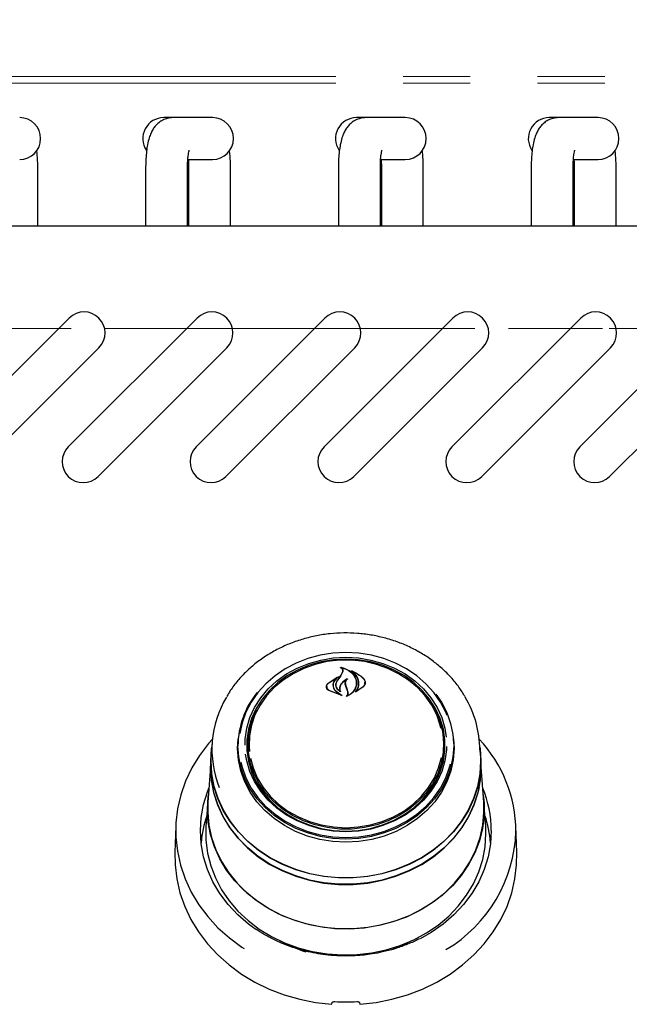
# Model space of a CAD drawing. Header units: inches. Extents: x 35 to 165, y 14 to 115.
# Tile 7 of 40: x 68.4 to 73.84, y 36.16 to 44.96. Entities that reach past the tile are written whole.
import ezdxf

# ---------------------------------------------------------------- set-up
doc = ezdxf.new("R2010")
doc.units = ezdxf.units.IN
doc.header["$LTSCALE"] = 12
doc.header["$MEASUREMENT"] = 0
doc.linetypes.add('HIDDEN', pattern=[0.075, 0.05, -0.025])
doc.linetypes.add('PHANTOM', pattern=[0.5, 0.25, -0.05, 0.05, -0.05, 0.05, -0.05])
doc.layers.add('FORMAT', color=7, linetype='Continuous')
doc.styles.add('SLDTEXTSTYLE0', font='TXT', dxfattribs={"width": 0.75})
doc.dimstyles.new('SLDDIMSTYLE1', dxfattribs={"dimtxt": 1.17, "dimasz": 1.56, "dimexe": 0, "dimexo": 0.0625, "dimgap": 0.2925, "dimtad": 0, "dimtih": 1, "dimtoh": 1, "dimdec": 3, "dimrnd": 1e-09, "dimzin": 12, "dimdsep": 46, "dimlunit": 5, "dimtxsty": 'SLDTEXTSTYLE0', "dimsah": 1, "dimcen": 0.09, "dimadec": 0, "dimazin": 3, "dimtfac": 1, "dimtdec": 3, "dimtofl": 0, "dimtmove": 0, "dimatfit": 3, "dimfxl": 0, "dimfrac": 2, "dimtolj": 1, "dimtzin": 12, "dimarcsym": 0})

# ---------------------------------------------------------------- blocks, each defined once
blk = doc.blocks.new('_D_5')
at = {"layer": 'FORMAT'}
for p, q in [((56.1253, 44.9891), (56.1253, 50.6715)), ((78.5003, 44.9891), (78.5003, 50.6715)), ((56.1253, 49.1715), (66.0337, 49.1715)), ((78.5003, 49.1715), (68.592, 49.1715))]:
    blk.add_line(p, q, dxfattribs=at)
for points in [[(56.1253, 49.1715), (57.6853, 48.9315), (57.6853, 49.4115)], [(78.5003, 49.1715), (76.9403, 49.4115), (76.9403, 48.9315)]]:
    blk.add_solid(points, dxfattribs=at)
at = {"layer": 'FORMAT', "insert": (66.2988, 49.734), "char_height": 1.17, "attachment_point": 1, "style": 'SLDTEXTSTYLE0'}
blk.add_mtext('9A', dxfattribs=at)

msp = doc.modelspace()

# ---------------------------------------------------------------- linework, layer by layer
at = {"color": 7, "linetype": 'PHANTOM', "lineweight": 18}
for p, q in [((56.2233, 44.4471), (78.4023, 44.4471)), ((56.2233, 44.3891), (78.4023, 44.3891)), ((78.4023, 42.1971), (56.2233, 42.1971))]:
    msp.add_line(p, q, dxfattribs=at)
at = {"color": 7, "linetype": 'Continuous', "lineweight": 25}
for p, q in [((69.7711, 44.081), (69.6878, 44.081)), ((69.9053, 44.081), (69.7711, 44.081)), ((70.1229, 44.081), (69.9053, 44.081)), ((71.4911, 44.081), (71.4078, 44.081)), ((71.6253, 44.081), (71.4911, 44.081)), ((71.8429, 44.081), (71.6253, 44.081)), ((73.2111, 44.081), (73.1278, 44.081)), ((73.3453, 44.081), (73.2111, 44.081)), ((73.5629, 44.081), (73.3453, 44.081)), ((69.9053, 43.707), (70.1229, 43.707)), ((71.6253, 43.707), (71.8429, 43.707)), ((73.3453, 43.707), (73.5629, 43.707)), ((68.5639, 43.1111), (68.5639, 43.644)), ((69.5268, 43.644), (69.5268, 43.1111)), ((69.9009, 43.1111), (69.9009, 43.644)), ((69.9098, 43.644), (69.9098, 43.1111)), ((70.2839, 43.1111), (70.2839, 43.644)), ((71.2468, 43.644), (71.2468, 43.1111)), ((71.6209, 43.1111), (71.6209, 43.644)), ((71.6298, 43.644), (71.6298, 43.1111)), ((72.0039, 43.1111), (72.0039, 43.644)), ((72.9668, 43.644), (72.9668, 43.1111)), ((73.3409, 43.1111), (73.3409, 43.644)), ((73.3498, 43.644), (73.3498, 43.1111)), ((73.7239, 43.1111), (73.7239, 43.644)), ((78.0628, 43.1111), (56.5628, 43.1111)), ((67.6957, 41.1424), (68.8448, 42.2914)), ((68.8367, 41.1424), (69.9858, 42.2914)), ((69.9777, 41.1424), (71.1268, 42.2914)), ((71.1187, 41.1424), (72.2678, 42.2914)), ((72.2597, 41.1424), (73.4088, 42.2914)), ((73.4007, 41.1424), (74.5498, 42.2914)), ((69.11, 42.0263), (67.9609, 40.8772)), ((70.251, 42.0263), (69.1019, 40.8772)), ((71.392, 42.0263), (70.2429, 40.8772)), ((72.533, 42.0263), (71.3839, 40.8772)), ((73.674, 42.0263), (72.5249, 40.8772)), ((74.815, 42.0263), (73.6659, 40.8772)), ((71.2232, 39.2359), (71.3128, 39.2399)), ((71.3128, 39.2399), (71.3794, 39.2377)), ((71.267, 39.0966), (71.2845, 39.1284)), ((71.2688, 39.0992), (71.2864, 39.1322)), ((71.2743, 39.1721), (71.2743, 39.1667)), ((71.2866, 39.1335), (71.2866, 39.1394)), ((71.3702, 39.1383), (71.3702, 39.1339)), ((71.1546, 39.0316), (71.2467, 39.0897)), ((71.1561, 39.0326), (71.234, 39.0851)), ((71.2352, 39.0839), (71.2074, 39.0507)), ((71.2355, 39.0815), (71.2355, 39.0845)), ((71.2366, 39.0509), (71.2688, 39.0992)), ((71.4831, 39.0272), (71.4831, 39.0386)), ((71.142, 39.0024), (71.142, 38.9896)), ((71.2777, 38.9204), (71.1626, 38.9651)), ((71.2694, 38.9233), (71.1638, 38.9669)), ((71.1992, 39.0123), (71.1992, 39.0042)), ((71.226, 39.0168), (71.226, 39.0155)), ((71.2261, 38.958), (71.2704, 38.9247)), ((71.2275, 38.9591), (71.2787, 38.9218)), ((71.258, 38.9847), (71.258, 38.9711)), ((71.2618, 38.9606), (71.2618, 38.9607)), ((71.3096, 39.0284), (71.3096, 39.0127)), ((71.3185, 38.988), (71.3096, 39.0129)), ((71.3204, 38.9891), (71.3115, 39.0143)), ((71.3302, 38.958), (71.3185, 38.988)), ((71.3321, 38.9584), (71.3204, 38.9891)), ((71.3321, 38.9363), (71.3321, 38.946)), ((71.4676, 38.9975), (71.3994, 38.9509)), ((71.4047, 38.957), (71.4047, 38.9569)), ((71.466, 38.9998), (71.4062, 38.9563)), ((71.4065, 39.0306), (71.4065, 39.0323)), ((70.3475, 38.4482), (70.3528, 38.5355)), ((70.3519, 38.5238), (70.3502, 38.4997)), ((70.4414, 38.5296), (70.4395, 38.5017)), ((72.1862, 38.5017), (72.1843, 38.5296)), ((72.2755, 38.4997), (72.2738, 38.5238)), ((70.1197, 38.4999), (70.1126, 38.3972)), ((70.4378, 38.4559), (70.4395, 38.5017)), ((72.1959, 38.4203), (72.1968, 38.4549)), ((72.5131, 38.3972), (72.506, 38.4999)), ((70.1103, 38.3973), (70.1065, 38.3435)), ((70.1103, 38.3342), (70.1126, 38.3972)), ((72.5192, 38.3435), (72.5154, 38.3973)), ((72.5214, 38.2802), (72.5192, 38.3435)), ((70.1043, 38.2806), (70.0826, 37.9702)), ((72.5431, 37.9702), (72.5214, 38.2806)), ((72.1343, 38.203), (72.1442, 38.1925)), ((70.0804, 37.9701), (70.0651, 37.7524)), ((72.5606, 37.7524), (72.5453, 37.9701)), ((69.7955, 37.7551), (69.7874, 37.5215)), ((72.5628, 37.6869), (72.5606, 37.7524)), ((72.8383, 37.5215), (72.8302, 37.7551)), ((71.2833, 36.6047), (71.2833, 36.5968)), ((71.3424, 36.5963), (71.3424, 36.6047))]:
    msp.add_line(p, q, dxfattribs=at)
at = {"color": 7, "linetype": 'Continuous', "lineweight": 25, "flags": 128}
for points in [[(71.3128, 39.3044), (71.198, 39.2984), (71.0848, 39.2804), (70.9749, 39.2508), (70.8699, 39.2099), (70.7714, 39.1583), (70.6808, 39.0968), (70.5994, 39.0264), (70.5284, 38.9479), (70.4689, 38.8626), (70.4217, 38.7717), (70.3874, 38.6765), (70.3674, 38.5836)], [(71.2781, 39.3066), (71.3128, 39.3071), (71.3567, 39.3063)], [(72.2164, 38.7418), (72.204, 38.7717), (72.1568, 38.8626), (72.0973, 38.9479), (72.0263, 39.0264), (71.9449, 39.0968), (71.8543, 39.1583), (71.7558, 39.2099), (71.6508, 39.2508), (71.5409, 39.2804), (71.4277, 39.2984), (71.3128, 39.3044)], [(70.4133, 38.4791), (70.4151, 38.5329), (70.4292, 38.63), (70.4573, 38.7247), (70.4989, 38.8157), (70.5533, 38.9014), (70.6197, 38.9806), (70.6971, 39.0519), (70.7841, 39.1142), (70.8795, 39.1667), (70.9817, 39.2083), (71.0891, 39.2385), (71.2001, 39.2569), (71.3128, 39.263)], [(71.3128, 39.2454), (71.2018, 39.2393), (71.0926, 39.2213), (70.9868, 39.1915), (70.8862, 39.1505), (70.7923, 39.0989), (70.7066, 39.0375), (70.6305, 38.9673), (70.5651, 38.8894), (70.5115, 38.805), (70.4706, 38.7154), (70.4429, 38.6221), (70.429, 38.5265), (70.429, 38.4302), (70.4429, 38.3347), (70.4706, 38.2414), (70.5115, 38.1518), (70.5651, 38.0674), (70.6305, 37.9895), (70.7066, 37.9193), (70.7923, 37.8579), (70.8862, 37.8063), (70.9868, 37.7653), (71.0926, 37.7355), (71.2018, 37.7174), (71.3128, 37.7114), (71.4238, 37.7174), (71.5331, 37.7355), (71.6389, 37.7653), (71.7395, 37.8063), (71.8334, 37.8579), (71.9191, 37.9193), (71.9952, 37.9895), (72.0606, 38.0674), (72.1142, 38.1518), (72.1551, 38.2414), (72.1828, 38.3347), (72.1967, 38.4302), (72.1967, 38.5265), (72.1828, 38.6221), (72.1551, 38.7154), (72.1142, 38.805), (72.0606, 38.8894), (71.9952, 38.9673), (71.9191, 39.0375), (71.8334, 39.0989), (71.7395, 39.1505), (71.6389, 39.1915), (71.5331, 39.2213), (71.4238, 39.2393), (71.3128, 39.2454)], [(72.1612, 38.6305), (72.155, 38.6559), (72.1235, 38.7478), (72.0787, 38.8355), (72.0213, 38.9174), (71.9523, 38.9924), (71.8728, 39.0591), (71.7841, 39.1164), (71.6877, 39.1635), (71.585, 39.1994), (71.478, 39.2237), (71.3682, 39.236), (71.2575, 39.236), (71.1477, 39.2237), (71.0406, 39.1994), (70.938, 39.1635), (70.8416, 39.1164), (70.7529, 39.0591), (70.6734, 38.9924), (70.6044, 38.9174), (70.547, 38.8355), (70.5022, 38.7478), (70.4707, 38.6559), (70.453, 38.5613), (70.4495, 38.4655), (70.4525, 38.4221)], [(71.3128, 39.263), (71.4256, 39.2569), (71.5366, 39.2385), (71.644, 39.2083), (71.7462, 39.1667), (71.8416, 39.1142), (71.9286, 39.0519), (72.006, 38.9806), (72.0724, 38.9014), (72.1268, 38.8157), (72.1684, 38.7247), (72.1965, 38.63), (72.2092, 38.5498)], [(72.1146, 38.9349), (72.1653, 38.8608), (72.213, 38.769), (72.2476, 38.6729), (72.2685, 38.5739), (72.2755, 38.4734), (72.2685, 38.3729), (72.2476, 38.2739), (72.213, 38.1778), (72.1653, 38.0859), (72.1051, 37.9998), (72.0334, 37.9205), (71.9512, 37.8493), (71.8597, 37.7873), (71.7602, 37.7352), (71.6542, 37.6939), (71.5432, 37.6639), (71.4289, 37.6458), (71.3128, 37.6397), (71.1968, 37.6458), (71.0825, 37.6639), (70.9715, 37.6939), (70.8655, 37.7352), (70.766, 37.7873), (70.6745, 37.8493), (70.5923, 37.9205), (70.5206, 37.9998), (70.4604, 38.0859), (70.4127, 38.1778), (70.3781, 38.2739), (70.3572, 38.3729), (70.3501, 38.4734), (70.3501, 38.4734)], [(72.0973, 38.8157), (72.1112, 38.7899), (72.1498, 38.699), (72.1747, 38.6045), (72.1854, 38.5081), (72.1819, 38.4113), (72.164, 38.3156), (72.1322, 38.2227), (72.0869, 38.1341), (72.0289, 38.0513), (71.9591, 37.9755), (71.8788, 37.9081), (71.7891, 37.8502), (71.6917, 37.8026), (71.588, 37.7663), (71.4797, 37.7417), (71.3688, 37.7293), (71.2569, 37.7293), (71.146, 37.7417), (71.0377, 37.7663), (70.934, 37.8026), (70.8366, 37.8502), (70.7469, 37.9081), (70.6665, 37.9755), (70.5968, 38.0513), (70.5388, 38.1341), (70.4935, 38.2227), (70.4617, 38.3156), (70.4438, 38.4113), (70.4402, 38.5081), (70.451, 38.6045), (70.4759, 38.699), (70.5145, 38.7899), (70.5161, 38.7931)], [(70.1225, 38.5312), (70.0887, 38.4927), (70.0077, 38.3868), (69.939, 38.2746), (69.8831, 38.1571), (69.8405, 38.0356), (69.8117, 37.911), (69.7969, 37.7846), (69.7963, 37.6576), (69.8098, 37.5311), (69.8373, 37.4063), (69.8787, 37.2844), (69.9334, 37.1666), (70.001, 37.0538), (70.0808, 36.9473), (70.1722, 36.8479), (70.2742, 36.7566), (70.3859, 36.6743), (70.4044, 36.6621)], [(72.2729, 38.5355), (72.2781, 38.4482), (72.2711, 38.3475), (72.2501, 38.2482), (72.2154, 38.1518), (72.1676, 38.0597), (72.1073, 37.9733), (72.0354, 37.8939), (71.953, 37.8225), (71.8612, 37.7602), (71.7614, 37.708), (71.6551, 37.6666), (71.5439, 37.6366), (71.4292, 37.6184), (71.3128, 37.6123), (71.1965, 37.6184), (71.0818, 37.6366), (70.9705, 37.6666), (70.8643, 37.708), (70.7645, 37.7602), (70.6727, 37.8225), (70.5903, 37.8939), (70.5184, 37.9733), (70.4581, 38.0597), (70.4103, 38.1518), (70.3756, 38.2482), (70.3546, 38.3475), (70.3475, 38.4482)], [(70.1081, 38.3342), (70.1151, 38.447), (70.117, 38.4614)], [(72.5087, 38.4614), (72.5106, 38.447), (72.5176, 38.3342), (72.5106, 38.2214), (72.4895, 38.1099), (72.4546, 38.001), (72.4063, 37.8961), (72.3452, 37.7963), (72.272, 37.7028), (72.1875, 37.6166), (72.0928, 37.539), (71.989, 37.4706), (71.8772, 37.4123), (71.7588, 37.3649), (71.6352, 37.3288), (71.5078, 37.3045), (71.3781, 37.2923), (71.2476, 37.2923), (71.1179, 37.3045), (70.9905, 37.3288), (70.8669, 37.3649), (70.7485, 37.4123), (70.6367, 37.4706), (70.5329, 37.539), (70.4382, 37.6166), (70.3537, 37.7028), (70.2805, 37.7963), (70.2194, 37.8961), (70.1711, 38.001), (70.1362, 38.1099), (70.1151, 38.2214), (70.1081, 38.3342)], [(72.2122, 38.467), (72.2106, 38.4351), (72.1965, 38.338), (72.1684, 38.2433), (72.1268, 38.1523), (72.0724, 38.0666), (72.006, 37.9874), (71.9286, 37.9161), (71.8416, 37.8537), (71.7462, 37.8013), (71.644, 37.7597), (71.5366, 37.7294), (71.4256, 37.7111), (71.3128, 37.705), (71.2001, 37.7111), (71.0891, 37.7294), (70.9817, 37.7597), (70.8795, 37.8013), (70.7841, 37.8537), (70.6971, 37.9161), (70.6197, 37.9874), (70.5533, 38.0666), (70.4989, 38.1523), (70.4573, 38.2433), (70.4292, 38.338), (70.4189, 38.397)], [(70.1065, 38.3435), (70.1043, 38.2802), (70.1114, 38.167), (70.1325, 38.0552), (70.1675, 37.946), (70.216, 37.8407), (70.2773, 37.7406), (70.3507, 37.6468), (70.4354, 37.5604), (70.5304, 37.4825), (70.6346, 37.4139), (70.7467, 37.3555), (70.8655, 37.3079), (70.9895, 37.2717), (71.1173, 37.2473), (71.2474, 37.2351), (71.3783, 37.2351), (71.5084, 37.2473), (71.6362, 37.2717), (71.7602, 37.3079), (71.879, 37.3555), (71.9911, 37.4139), (72.0953, 37.4825), (72.1903, 37.5604), (72.275, 37.6468), (72.3484, 37.7406), (72.4097, 37.8407), (72.4581, 37.946), (72.4932, 38.0552), (72.5143, 38.167), (72.5214, 38.2802)], [(72.5131, 38.3972), (72.5153, 38.3342), (72.5083, 38.2216), (72.4872, 38.1103), (72.4524, 38.0017), (72.4042, 37.8969), (72.3432, 37.7973), (72.2702, 37.704), (72.1859, 37.618), (72.0913, 37.5405), (71.9877, 37.4722), (71.8761, 37.4141), (71.7579, 37.3667), (71.6346, 37.3307), (71.5074, 37.3065), (71.378, 37.2943), (71.2477, 37.2943), (71.1183, 37.3065), (70.9911, 37.3307), (70.8678, 37.3667), (70.7496, 37.4141), (70.638, 37.4722), (70.5344, 37.5405), (70.4398, 37.618), (70.3555, 37.704), (70.2825, 37.7973), (70.2215, 37.8969), (70.1733, 38.0017), (70.1385, 38.1103), (70.1174, 38.2216), (70.1103, 38.3342)], [(70.4614, 38.3634), (70.4847, 38.2766), (70.5229, 38.1866), (70.5741, 38.1016), (70.6375, 38.023), (70.7119, 37.952), (70.7962, 37.8899), (70.889, 37.8376), (70.9887, 37.796), (71.0937, 37.7658), (71.2024, 37.7475), (71.3128, 37.7413)], [(71.3128, 37.7413), (71.4233, 37.7475), (71.532, 37.7658), (71.637, 37.796), (71.7367, 37.8376), (71.8295, 37.8899), (71.9138, 37.952), (71.9882, 38.023), (72.0515, 38.1016), (72.1027, 38.1866), (72.141, 38.2766), (72.1655, 38.3693)], [(72.5013, 38.1013), (72.491, 38.0561), (72.456, 37.9471), (72.4077, 37.842), (72.3465, 37.742), (72.2732, 37.6484), (72.1887, 37.5622), (72.0938, 37.4844), (71.9898, 37.4159), (71.8779, 37.3576), (71.7594, 37.3101), (71.6356, 37.274), (71.508, 37.2497), (71.3782, 37.2375), (71.2475, 37.2375), (71.1177, 37.2497), (70.9901, 37.274), (70.8663, 37.3101), (70.7478, 37.3576), (70.6359, 37.4159), (70.5319, 37.4844), (70.437, 37.5622), (70.3525, 37.6484), (70.2792, 37.742), (70.218, 37.842), (70.1696, 37.9471), (70.1347, 38.0561), (70.1136, 38.1677), (70.1065, 38.2807), (70.1068, 38.3046)], [(70.3762, 38.3261), (70.3874, 38.2814), (70.4217, 38.1863), (70.4689, 38.0954), (70.5284, 38.0101), (70.5994, 37.9316), (70.6808, 37.8611), (70.7714, 37.7997), (70.8699, 37.7481), (70.9749, 37.7072), (71.0848, 37.6775), (71.198, 37.6596), (71.3128, 37.6536), (71.4277, 37.6596), (71.5409, 37.6775), (71.6508, 37.7072), (71.7558, 37.7481), (71.8543, 37.7997), (71.9449, 37.8611), (72.0263, 37.9316), (72.0973, 38.0101), (72.1568, 38.0954), (72.204, 38.1863), (72.2383, 38.2814), (72.2462, 38.3117)], [(70.511, 36.8317), (70.4446, 36.8801), (70.3486, 36.9633), (70.2631, 37.0547), (70.1891, 37.1533), (70.1275, 37.2581), (70.0788, 37.3679), (70.0436, 37.4816), (70.0224, 37.5977), (70.0153, 37.7152), (70.0224, 37.8327), (70.0436, 37.9488), (70.0788, 38.0625), (70.0912, 38.094)], [(70.0781, 37.9054), (70.0851, 38.0191), (70.087, 38.0334)], [(72.5387, 38.0334), (72.5458, 37.9623), (72.5458, 37.8485), (72.5319, 37.7353), (72.5041, 37.6241), (72.4628, 37.516), (72.4085, 37.4124), (72.3418, 37.3143), (72.2634, 37.2229), (72.1742, 37.1393), (72.0753, 37.0643), (71.9678, 36.9989), (71.8528, 36.9438), (71.7317, 36.8995), (71.6059, 36.8666), (71.4767, 36.8456), (71.3457, 36.8365), (71.2143, 36.8395), (71.0841, 36.8546), (70.9564, 36.8816), (70.8328, 36.9202), (70.7146, 36.97), (70.6031, 37.0304), (70.4998, 37.1007), (70.4056, 37.1801), (70.3217, 37.2677), (70.2491, 37.3626), (70.1885, 37.4636), (70.1406, 37.5696), (70.106, 37.6794), (70.0851, 37.7917), (70.0781, 37.9054), (70.0781, 37.9054)], [(70.0826, 37.9702), (70.0807, 37.8772), (70.0912, 37.764), (70.1155, 37.6523), (70.1534, 37.5436), (70.2044, 37.4389), (70.268, 37.3395), (70.3434, 37.2465), (70.4298, 37.161), (70.5262, 37.0839), (70.6315, 37.0162), (70.7445, 36.9585), (70.864, 36.9115), (70.9886, 36.8759), (71.1168, 36.8518), (71.2473, 36.8398), (71.3784, 36.8398), (71.5089, 36.8518), (71.6371, 36.8759), (71.7617, 36.9115), (71.8812, 36.9585), (71.9942, 37.0162), (72.0995, 37.0839), (72.1959, 37.161), (72.2823, 37.2465), (72.3577, 37.3395), (72.4213, 37.4389), (72.4723, 37.5436), (72.5102, 37.6523), (72.5345, 37.764), (72.545, 37.8772), (72.5431, 37.9702)], [(70.0651, 37.7524), (70.0646, 37.7445), (70.0646, 37.6293), (70.0788, 37.5147), (70.1069, 37.4021), (70.1487, 37.2927), (70.2037, 37.1878), (70.2712, 37.0885), (70.3506, 36.996), (70.4408, 36.9113), (70.5409, 36.8354), (70.6498, 36.7692), (70.7662, 36.7134), (70.8888, 36.6686), (71.0162, 36.6353), (71.1469, 36.614), (71.2796, 36.6048), (71.4126, 36.6078), (71.5445, 36.6231), (71.6737, 36.6505), (71.7989, 36.6896), (71.9185, 36.74), (72.0313, 36.8011), (72.136, 36.8722), (72.2313, 36.9526), (72.3162, 37.0413), (72.3898, 37.1373), (72.4511, 37.2396), (72.4996, 37.3469), (72.5346, 37.4581), (72.5558, 37.5718), (72.5628, 37.6869), (72.5628, 37.6869)], [(72.6104, 37.7152), (72.6033, 37.5977), (72.5821, 37.4816), (72.5469, 37.3679), (72.4982, 37.2581), (72.4366, 37.1533), (72.3626, 37.0547), (72.2771, 36.9633), (72.1811, 36.8801), (72.0755, 36.8061), (71.976, 36.7493)], [(69.7874, 37.5215), (69.7889, 37.4094), (69.8038, 37.2838), (69.8325, 37.1599), (69.8748, 37.039), (69.9301, 36.9221), (69.9981, 36.8103), (70.0781, 36.7047), (70.1694, 36.6062), (70.2711, 36.5156), (70.3823, 36.4339), (70.5021, 36.3618), (70.6292, 36.2999), (70.7626, 36.2487), (70.901, 36.2089), (71.0432, 36.1806), (71.1878, 36.1643)], [(71.4378, 36.1643), (71.5825, 36.1806), (71.7247, 36.2089), (71.8631, 36.2487), (71.9965, 36.2999), (72.1236, 36.3618), (72.2434, 36.4339), (72.3546, 36.5156), (72.4563, 36.6062), (72.5476, 36.7047), (72.6276, 36.8103), (72.6956, 36.9221), (72.7509, 37.039), (72.7932, 37.1599), (72.8219, 37.2838), (72.8368, 37.4094), (72.8383, 37.5215)], [(71.9041, 36.7331), (71.8122, 36.6865), (71.7338, 36.6546)]]:
    msp.add_lwpolyline(points, dxfattribs=at)
at = {"color": 7, "linetype": 'Continuous', "lineweight": 25}
for centre, radius, start, end in [((68.4029, 43.894), 0.187, 270, 90), ((69.6878, 43.894), 0.187, 90, 214.22189), ((70.1229, 43.894), 0.187, 270, 90), ((71.4078, 43.894), 0.187, 90, 214.22189), ((71.8429, 43.894), 0.187, 270, 90), ((73.1278, 43.894), 0.187, 90, 214.22189), ((73.5629, 43.894), 0.187, 270, 90), ((68.9774, 42.1588), 0.1875, 315, 135), ((70.1184, 42.1588), 0.1875, 315, 135), ((71.2594, 42.1588), 0.1875, 315, 135), ((72.4004, 42.1588), 0.1875, 315, 135), ((73.5414, 42.1588), 0.1875, 315, 135), ((68.9693, 41.0098), 0.1875, 135, 315), ((70.1103, 41.0098), 0.1875, 135, 315), ((71.2513, 41.0098), 0.1875, 135, 315), ((72.3923, 41.0098), 0.1875, 135, 315), ((73.5333, 41.0098), 0.1875, 135, 315), ((78.9223, 33.8234), 9.2957, 145.43944, 145.79114), ((71.1147, 38.4658), 0.7646, 140.92109, 179.42851), ((71.0318, 38.4378), 0.9137, 149.02786, 201.5954), ((71.5813, 38.4334), 0.9268, 0.2413, 30.67793), ((71.1014, 38.4544), 0.6725, 156.86189, 182.91004), ((71.5214, 38.4537), 0.6754, 0.09851, 23.09492), ((71.6159, 37.7012), 1.215, 0.39531, 43.08763), ((71.1123, 38.4581), 0.6745, 180.18731, 206.74265), ((71.5163, 38.4572), 0.6715, 333.2195, 3.80778), ((71.6181, 37.7133), 0.9923, 0.1118, 22.56361), ((71.0057, 37.53), 0.9873, 161.02044, 175.54932), ((71.6204, 37.5301), 0.987, 4.44786, 18.98225), ((71.5577, 37.7488), 1.2738, 300.62075, 358.23555), ((71.2916, 37.7445), 1.1609, 240.59738, 253.26456), ((71.3128, 37.9462), 1.7606, 266.81827, 273.18173)]:
    msp.add_arc(centre, radius, start, end, dxfattribs=at)
for centre, major_axis, start_param, end_param in [((71.0009, 36.4132), (1.5475, 9.0333), 4.689058, 4.69059), ((71.6248, 36.4132), (-1.5475, 9.0333), 1.592595, 1.594127)]:
    msp.add_ellipse(centre, major_axis=major_axis, ratio=0.024697, start_param=start_param, end_param=end_param, dxfattribs=at)
for points, knots in [([(69.7711, 44.081), (69.7544, 44.0798), (69.7225, 44.0775), (69.6793, 44.0604), (69.6435, 44.0373), (69.6145, 44.0091), (69.5914, 43.9773), (69.5725, 43.9411), (69.5561, 43.8963), (69.5433, 43.8432), (69.5339, 43.7809), (69.5284, 43.718), (69.5269, 43.6712), (69.5268, 43.6473), (69.5268, 43.644)], [0, 0, 0, 0, 0.083836, 0.160406, 0.232513, 0.302734, 0.374047, 0.451234, 0.543376, 0.665234, 0.77267, 0.884075, 0.983943, 1, 1, 1, 1]), ([(71.4911, 44.081), (71.4744, 44.0798), (71.4425, 44.0775), (71.3993, 44.0604), (71.3635, 44.0373), (71.3345, 44.0091), (71.3114, 43.9773), (71.2925, 43.9411), (71.2761, 43.8963), (71.2633, 43.8432), (71.2539, 43.7809), (71.2484, 43.718), (71.2469, 43.6712), (71.2468, 43.6473), (71.2468, 43.644)], [0, 0, 0, 0, 0.083836, 0.160406, 0.232513, 0.302733, 0.374047, 0.451234, 0.543376, 0.665234, 0.77267, 0.884075, 0.983943, 1, 1, 1, 1]), ([(73.2111, 44.081), (73.1944, 44.0798), (73.1625, 44.0775), (73.1193, 44.0604), (73.0835, 44.0373), (73.0545, 44.0091), (73.0314, 43.9773), (73.0125, 43.9411), (72.9961, 43.8963), (72.9833, 43.8432), (72.9739, 43.7809), (72.9684, 43.718), (72.9669, 43.6712), (72.9668, 43.6473), (72.9668, 43.644)], [0, 0, 0, 0, 0.083835, 0.160406, 0.232513, 0.302734, 0.374047, 0.451234, 0.543376, 0.665234, 0.77267, 0.884075, 0.983943, 1, 1, 1, 1]), ([(68.5639, 43.644), (68.5638, 43.6554), (68.5635, 43.6885), (68.561, 43.7388), (68.5565, 43.7749), (68.5546, 43.791)], [0, 0, 0, 0, 0.224628, 0.653909, 1, 1, 1, 1]), ([(69.9009, 43.644), (69.9009, 43.652), (69.9011, 43.6754), (69.9032, 43.7128), (69.9073, 43.7498), (69.9118, 43.7755), (69.9157, 43.7898), (69.916, 43.7906), (69.9161, 43.7909)], [0, 0, 0, 0, 0.116146, 0.337748, 0.554245, 0.73319, 0.890366, 1, 1, 1, 1]), ([(70.2839, 43.644), (70.2838, 43.6554), (70.2835, 43.6885), (70.281, 43.7388), (70.2765, 43.7749), (70.2746, 43.791)], [0, 0, 0, 0, 0.2246282, 0.6539093, 1, 1, 1, 1]), ([(71.6209, 43.644), (71.6209, 43.652), (71.6211, 43.6754), (71.6232, 43.7128), (71.6273, 43.7498), (71.6318, 43.7755), (71.6357, 43.7898), (71.636, 43.7906), (71.6361, 43.7909)], [0, 0, 0, 0, 0.116146, 0.337748, 0.554245, 0.73319, 0.890366, 1, 1, 1, 1]), ([(72.0039, 43.644), (72.0038, 43.6554), (72.0035, 43.6885), (72.001, 43.7388), (71.9965, 43.7749), (71.9946, 43.791)], [0, 0, 0, 0, 0.2246282, 0.6539093, 1, 1, 1, 1]), ([(73.3409, 43.644), (73.3409, 43.652), (73.3411, 43.6754), (73.3432, 43.7128), (73.3473, 43.7498), (73.3518, 43.7755), (73.3557, 43.7898), (73.356, 43.7906), (73.3561, 43.7909)], [0, 0, 0, 0, 0.116146, 0.337748, 0.554245, 0.73319, 0.890366, 1, 1, 1, 1]), ([(73.7239, 43.644), (73.7238, 43.6554), (73.7235, 43.6885), (73.721, 43.7388), (73.7165, 43.7749), (73.7146, 43.791)], [0, 0, 0, 0, 0.224628, 0.653909, 1, 1, 1, 1]), ([(69.9074, 43.707), (69.9077, 43.7044), (69.9092, 43.6885), (69.9097, 43.6664), (69.9098, 43.6477), (69.9098, 43.644)], [0, 0, 0, 0, 0.135918, 0.825549, 1, 1, 1, 1]), ([(71.6274, 43.707), (71.6277, 43.7044), (71.6292, 43.6885), (71.6297, 43.6664), (71.6298, 43.6477), (71.6298, 43.644)], [0, 0, 0, 0, 0.135918, 0.825549, 1, 1, 1, 1]), ([(73.3474, 43.707), (73.3477, 43.7044), (73.3492, 43.6885), (73.3497, 43.6664), (73.3498, 43.6477), (73.3498, 43.644)], [0, 0, 0, 0, 0.135918, 0.825549, 1, 1, 1, 1]), ([(72.3761, 38.9123), (72.3587, 38.9404), (72.3221, 38.9998), (72.2531, 39.0835), (72.1729, 39.1638), (72.0835, 39.2365), (71.986, 39.3009), (71.8815, 39.3563), (71.7711, 39.4021), (71.6558, 39.4379), (71.537, 39.4632), (71.4158, 39.4778), (71.2935, 39.4815), (71.1714, 39.4743), (71.0507, 39.4563), (70.9327, 39.4276), (70.8187, 39.3886), (70.7098, 39.3395), (70.6073, 39.281), (70.5121, 39.2136), (70.4251, 39.1381), (70.348, 39.055), (70.2896, 38.98), (70.2614, 38.9309), (70.2516, 38.9137)], [0, 0, 0, 0, 0.041689, 0.088111, 0.134593, 0.181131, 0.227717, 0.274343, 0.321001, 0.367684, 0.414387, 0.461104, 0.507831, 0.554567, 0.601309, 0.648053, 0.694797, 0.741535, 0.788262, 0.834971, 0.88165, 0.928292, 0.974883, 1, 1, 1, 1]), ([(71.2667, 39.1694), (71.2666, 39.1695), (71.2664, 39.1696), (71.2663, 39.1699), (71.2663, 39.1701), (71.2663, 39.1704), (71.2665, 39.1706), (71.2668, 39.1708), (71.2671, 39.1708), (71.2674, 39.1708), (71.2675, 39.1708), (71.2675, 39.1708)], [0, 0, 0, 0, 0.122867, 0.245817, 0.370404, 0.495964, 0.620827, 0.743628, 0.863925, 0.982523, 1, 1, 1, 1]), ([(71.2845, 39.1284), (71.2856, 39.1327), (71.2878, 39.1412), (71.2837, 39.1539), (71.2761, 39.1635), (71.2692, 39.1678), (71.2667, 39.1694)], [0, 0, 0, 0, 0.27831, 0.556606, 0.835277, 1, 1, 1, 1]), ([(71.2675, 39.1708), (71.2858, 39.1658), (71.3242, 39.1553), (71.3705, 39.1219), (71.3931, 39.0904), (71.4004, 39.0723), (71.4013, 39.07)], [0, 0, 0, 0, 0.296383, 0.623258, 0.953009, 1, 1, 1, 1]), ([(71.2756, 39.1729), (71.2755, 39.1729), (71.2753, 39.1729), (71.275, 39.1729), (71.2747, 39.1727), (71.2744, 39.1725), (71.2743, 39.1723), (71.2743, 39.172), (71.2744, 39.1718), (71.2745, 39.1716), (71.2746, 39.1716)], [0, 0, 0, 0, 0.12569, 0.251381, 0.376978, 0.503518, 0.631516, 0.760762, 0.890548, 1, 1, 1, 1]), ([(71.2864, 39.1322), (71.2875, 39.1367), (71.2898, 39.1457), (71.2857, 39.1593), (71.2793, 39.1676), (71.275, 39.1712), (71.2746, 39.1716)], [0, 0, 0, 0, 0.3220367, 0.6441857, 0.9666141, 1, 1, 1, 1]), ([(71.2756, 39.1729), (71.2939, 39.1668), (71.3316, 39.1543), (71.3761, 39.1184), (71.3917, 39.0875), (71.3993, 39.0723)], [0, 0, 0, 0, 0.321884, 0.666055, 1, 1, 1, 1]), ([(71.3582, 39.1395), (71.3581, 39.1396), (71.358, 39.1397), (71.3578, 39.14), (71.3578, 39.1402), (71.3579, 39.1405), (71.3581, 39.1407), (71.3584, 39.1408), (71.3587, 39.1409), (71.359, 39.1409), (71.3592, 39.1409), (71.3592, 39.1408)], [0, 0, 0, 0, 0.1175547, 0.2349313, 0.3537048, 0.4737878, 0.5936456, 0.7119725, 0.8282173, 0.9425678, 1, 1, 1, 1]), ([(71.4256, 39.0067), (71.4266, 39.023), (71.4286, 39.0556), (71.4051, 39.1017), (71.377, 39.1278), (71.3596, 39.1387), (71.3582, 39.1395)], [0, 0, 0, 0, 0.324346, 0.648697, 0.972587, 1, 1, 1, 1]), ([(71.3592, 39.1408), (71.3853, 39.13), (71.4262, 39.113), (71.4566, 39.0855), (71.4676, 39.0756)], [0, 0, 0, 0, 0.6359924, 1, 1, 1, 1]), ([(71.3717, 39.1391), (71.3716, 39.1391), (71.3714, 39.1391), (71.371, 39.1391), (71.3707, 39.139), (71.3705, 39.1389), (71.3703, 39.1386), (71.3702, 39.1384), (71.3703, 39.1381), (71.3704, 39.1379), (71.3705, 39.1378), (71.3706, 39.1378)], [0, 0, 0, 0, 0.116401, 0.232767, 0.349078, 0.465893, 0.583978, 0.703147, 0.823128, 0.942766, 1, 1, 1, 1]), ([(71.4276, 39.0076), (71.4285, 39.0244), (71.4305, 39.0579), (71.4087, 39.1041), (71.3827, 39.1271), (71.3706, 39.1378)], [0, 0, 0, 0, 0.348805, 0.697656, 1, 1, 1, 1]), ([(71.3717, 39.1391), (71.397, 39.1268), (71.4322, 39.1098), (71.4586, 39.0848), (71.466, 39.0777)], [0, 0, 0, 0, 0.718759, 1, 1, 1, 1]), ([(71.2074, 39.0507), (71.2031, 39.0413), (71.1977, 39.0292), (71.1973, 39.0165), (71.1972, 39.0137)], [0, 0, 0, 0, 0.775743, 1, 1, 1, 1]), ([(71.2092, 39.0478), (71.205, 39.0388), (71.1997, 39.0272), (71.1993, 39.015), (71.1992, 39.0123)], [0, 0, 0, 0, 0.779125, 1, 1, 1, 1]), ([(71.2478, 39.0884), (71.2376, 39.0803), (71.2223, 39.0681), (71.2125, 39.0529), (71.2092, 39.0478)], [0, 0, 0, 0, 0.666175, 1, 1, 1, 1]), ([(71.2651, 38.9552), (71.258, 38.9596), (71.2428, 38.9691), (71.2281, 38.9899), (71.2223, 39.0141), (71.226, 39.0347), (71.2326, 39.0458), (71.2348, 39.0496)], [0, 0, 0, 0, 0.199032, 0.425618, 0.654005, 0.884103, 1, 1, 1, 1]), ([(71.2602, 38.9601), (71.2537, 38.9649), (71.2399, 38.9754), (71.2277, 38.9971), (71.2245, 39.0216), (71.2297, 39.0399), (71.2354, 39.049), (71.2366, 39.0509)], [0, 0, 0, 0, 0.2112733, 0.4520564, 0.6939009, 0.9365867, 1, 1, 1, 1]), ([(71.2352, 39.0839), (71.2353, 39.084), (71.2354, 39.0841), (71.2355, 39.0844), (71.2355, 39.0847), (71.2353, 39.0849), (71.2351, 39.0851), (71.2348, 39.0852), (71.2344, 39.0853), (71.2342, 39.0852), (71.234, 39.0852), (71.234, 39.0851)], [0, 0, 0, 0, 0.118136, 0.236537, 0.35545, 0.474916, 0.594036, 0.712253, 0.829508, 0.946067, 1, 1, 1, 1]), ([(71.2467, 39.0897), (71.2468, 39.0897), (71.247, 39.0898), (71.2474, 39.0898), (71.2477, 39.0897), (71.2479, 39.0895), (71.2481, 39.0893), (71.2482, 39.089), (71.2482, 39.0888), (71.248, 39.0885), (71.2479, 39.0884), (71.2478, 39.0884)], [0, 0, 0, 0, 0.113229, 0.226464, 0.339525, 0.453547, 0.569024, 0.686281, 0.804551, 0.922716, 1, 1, 1, 1]), ([(71.3255, 39.07), (71.3116, 39.0615), (71.2866, 39.0462), (71.2711, 39.0241), (71.2642, 39.0142)], [0, 0, 0, 0, 0.554431, 1, 1, 1, 1]), ([(71.3178, 39.0614), (71.3045, 39.0524), (71.2837, 39.0382), (71.2707, 39.0192), (71.266, 39.0124)], [0, 0, 0, 0, 0.641488, 1, 1, 1, 1]), ([(71.3096, 39.0129), (71.3085, 39.0204), (71.3063, 39.0354), (71.3128, 39.0514), (71.3184, 39.0592), (71.3193, 39.0604)], [0, 0, 0, 0, 0.456278, 0.91254, 1, 1, 1, 1]), ([(71.3115, 39.0143), (71.3105, 39.0218), (71.3083, 39.0367), (71.3156, 39.0556), (71.3238, 39.0653), (71.3268, 39.0688)], [0, 0, 0, 0, 0.387703, 0.775508, 1, 1, 1, 1]), ([(71.3255, 39.07), (71.3256, 39.07), (71.3258, 39.0701), (71.3261, 39.0701), (71.3265, 39.07), (71.3268, 39.0699), (71.327, 39.0697), (71.3271, 39.0694), (71.327, 39.0691), (71.3269, 39.0689), (71.3269, 39.0688), (71.3268, 39.0688)], [0, 0, 0, 0, 0.1192998, 0.2384772, 0.3573394, 0.4764406, 0.5960574, 0.7168194, 0.8380643, 0.9598101, 1, 1, 1, 1]), ([(71.3993, 39.0723), (71.4033, 39.0565), (71.4087, 39.0351), (71.4049, 39.0135), (71.4039, 39.0079)], [0, 0, 0, 0, 0.736129, 1, 1, 1, 1]), ([(71.4013, 39.07), (71.4053, 39.0544), (71.4108, 39.0332), (71.4069, 39.012), (71.4058, 39.0064)], [0, 0, 0, 0, 0.739883, 1, 1, 1, 1]), ([(71.466, 39.0777), (71.4708, 39.0718), (71.4804, 39.0599), (71.4844, 39.0386), (71.4805, 39.0174), (71.4709, 39.0057), (71.466, 38.9998)], [0, 0, 0, 0, 0.249254, 0.498559, 0.748955, 1, 1, 1, 1]), ([(71.4676, 39.0756), (71.4725, 39.0696), (71.4824, 39.0576), (71.4864, 39.0363), (71.4824, 39.0151), (71.4725, 39.0034), (71.4676, 38.9975)], [0, 0, 0, 0, 0.249695, 0.499307, 0.750825, 1, 1, 1, 1]), ([(71.1626, 38.9651), (71.1578, 38.9686), (71.1482, 38.9755), (71.1406, 38.9901), (71.1392, 39.0057), (71.1441, 39.0203), (71.1513, 39.0281), (71.1546, 39.0316)], [0, 0, 0, 0, 0.206314, 0.412584, 0.619973, 0.827566, 1, 1, 1, 1]), ([(71.1638, 38.9669), (71.1592, 38.9703), (71.15, 38.9772), (71.1426, 38.9916), (71.1413, 39.0069), (71.1459, 39.0214), (71.1529, 39.029), (71.1561, 39.0326)], [0, 0, 0, 0, 0.205659, 0.411395, 0.617777, 0.82428, 1, 1, 1, 1]), ([(71.1972, 39.0137), (71.1983, 39.0049), (71.2005, 38.9872), (71.2135, 38.9687), (71.2236, 38.9602), (71.2261, 38.958)], [0, 0, 0, 0, 0.427056, 0.85425, 1, 1, 1, 1]), ([(71.1992, 39.0123), (71.2003, 39.0039), (71.2024, 38.9869), (71.2153, 38.9693), (71.2251, 38.9611), (71.2275, 38.9591)], [0, 0, 0, 0, 0.42909, 0.858256, 1, 1, 1, 1]), ([(71.2642, 39.0142), (71.261, 39.0072), (71.2546, 38.9932), (71.2561, 38.9744), (71.2604, 38.9642), (71.2617, 38.961)], [0, 0, 0, 0, 0.407833, 0.815772, 1, 1, 1, 1]), ([(71.266, 39.0124), (71.2629, 39.0056), (71.2567, 38.9922), (71.2582, 38.9722), (71.2641, 38.961), (71.2665, 38.9563)], [0, 0, 0, 0, 0.3689899, 0.7379537, 1, 1, 1, 1]), ([(71.2602, 38.9601), (71.2603, 38.96), (71.2604, 38.9599), (71.2608, 38.9599), (71.2611, 38.9599), (71.2614, 38.9601), (71.2616, 38.9603), (71.2618, 38.9605), (71.2618, 38.9608), (71.2617, 38.9609), (71.2617, 38.961)], [0, 0, 0, 0, 0.128699, 0.257326, 0.385742, 0.51388, 0.64243, 0.771424, 0.901085, 1, 1, 1, 1]), ([(71.2665, 38.9563), (71.2666, 38.9562), (71.2667, 38.956), (71.2666, 38.9557), (71.2665, 38.9555), (71.2663, 38.9553), (71.266, 38.9551), (71.2656, 38.9551), (71.2653, 38.9551), (71.2652, 38.9552), (71.2651, 38.9552)], [0, 0, 0, 0, 0.130353, 0.260531, 0.391156, 0.520779, 0.649526, 0.777246, 0.904364, 1, 1, 1, 1]), ([(71.3147, 38.9128), (71.3175, 38.9153), (71.3247, 38.9217), (71.3314, 38.9348), (71.3329, 38.9479), (71.3308, 38.9555), (71.3302, 38.958)], [0, 0, 0, 0, 0.206002, 0.524657, 0.845105, 1, 1, 1, 1]), ([(71.4058, 39.0064), (71.4008, 38.9923), (71.3907, 38.9639), (71.357, 38.931), (71.3284, 38.9174), (71.3159, 38.9114)], [0, 0, 0, 0, 0.359987, 0.720087, 1, 1, 1, 1]), ([(71.3229, 38.9172), (71.3256, 38.9209), (71.3317, 38.9292), (71.3353, 38.9438), (71.3331, 38.9538), (71.3321, 38.9584)], [0, 0, 0, 0, 0.292796, 0.676015, 1, 1, 1, 1]), ([(71.4039, 39.0079), (71.3989, 38.9936), (71.389, 38.965), (71.3579, 38.9341), (71.3334, 38.921), (71.3242, 38.9161)], [0, 0, 0, 0, 0.3849, 0.769929, 1, 1, 1, 1]), ([(71.3994, 38.9509), (71.3993, 38.9509), (71.3991, 38.9508), (71.3988, 38.9508), (71.3985, 38.9509), (71.3982, 38.951), (71.398, 38.9513), (71.3979, 38.9515), (71.3979, 38.9518), (71.398, 38.952), (71.3981, 38.9521)], [0, 0, 0, 0, 0.122794, 0.24564, 0.367954, 0.490043, 0.612954, 0.736496, 0.861236, 1, 1, 1, 1]), ([(71.3981, 38.9521), (71.4067, 38.9636), (71.4194, 38.9809), (71.4241, 39.0003), (71.4256, 39.0067)], [0, 0, 0, 0, 0.670265, 1, 1, 1, 1]), ([(71.4048, 38.9574), (71.4048, 38.9573), (71.4047, 38.9572), (71.4047, 38.9569), (71.4048, 38.9566), (71.405, 38.9564), (71.4053, 38.9562), (71.4056, 38.9561), (71.4059, 38.9561), (71.4061, 38.9562), (71.4062, 38.9563)], [0, 0, 0, 0, 0.125596, 0.251224, 0.376689, 0.501913, 0.626553, 0.750593, 0.874264, 1, 1, 1, 1]), ([(71.4048, 38.9574), (71.4127, 38.9697), (71.4229, 38.9859), (71.4267, 39.0035), (71.4276, 39.0076)], [0, 0, 0, 0, 0.766379, 1, 1, 1, 1]), ([(71.2787, 38.9218), (71.2787, 38.9217), (71.2789, 38.9216), (71.279, 38.9213), (71.279, 38.921), (71.2789, 38.9208), (71.2787, 38.9205), (71.2784, 38.9204), (71.2781, 38.9203), (71.2779, 38.9203), (71.2777, 38.9204)], [0, 0, 0, 0, 0.125361, 0.250594, 0.376493, 0.502417, 0.62805, 0.752803, 0.876777, 1, 1, 1, 1]), ([(71.3159, 38.9114), (71.3157, 38.9114), (71.3155, 38.9114), (71.3152, 38.9114), (71.3149, 38.9115), (71.3146, 38.9117), (71.3145, 38.9119), (71.3144, 38.9122), (71.3145, 38.9124), (71.3146, 38.9126), (71.3147, 38.9127), (71.3147, 38.9128)], [0, 0, 0, 0, 0.118532, 0.237065, 0.355482, 0.474319, 0.593688, 0.714012, 0.834515, 0.95518, 1, 1, 1, 1]), ([(71.3128, 36.5955), (71.2694, 36.5965), (71.2084, 36.598), (71.1189, 36.6076), (71.0429, 36.6191), (70.9536, 36.6382), (70.8617, 36.6642), (70.7679, 36.6977), (70.6746, 36.7391), (70.5875, 36.7849), (70.5344, 36.8201), (70.5098, 36.8364)], [0, 0, 0, 0, 0.150331, 0.211212, 0.31224, 0.417127, 0.529626, 0.647041, 0.768305, 0.892592, 1, 1, 1, 1]), ([(71.9694, 36.7501), (71.9643, 36.7474), (71.9266, 36.7266), (71.8518, 36.6956), (71.7473, 36.6585), (71.6452, 36.6317), (71.5551, 36.6144), (71.4737, 36.6035), (71.3957, 36.5968), (71.3411, 36.5959), (71.3128, 36.5955)], [0, 0, 0, 0, 0.026221, 0.19485, 0.360216, 0.518303, 0.659152, 0.761987, 0.877149, 1, 1, 1, 1]), ([(71.1902, 36.1781), (71.1907, 36.1795), (71.1918, 36.1823), (71.1967, 36.1856), (71.2035, 36.1878), (71.21, 36.1885), (71.214, 36.1884), (71.2151, 36.1883)], [0, 0, 0, 0, 0.226482, 0.452937, 0.679681, 0.907038, 1, 1, 1, 1]), ([(71.4106, 36.1883), (71.4134, 36.1883), (71.419, 36.1884), (71.4265, 36.1866), (71.4322, 36.1837), (71.4348, 36.1806), (71.4353, 36.1787), (71.4355, 36.1781)], [0, 0, 0, 0, 0.227896, 0.455805, 0.683412, 0.910459, 1, 1, 1, 1])]:
    msp.add_open_spline(points, degree=3, knots=knots, dxfattribs=at)
at = {"layer": 'FORMAT', "linetype": 'HIDDEN', "lineweight": 18}
msp.add_line((38.5628, 42.1971), (94.2484, 42.1971), dxfattribs=at)

# ---------------------------------------------------------------- dimensions: what is measured, and where the dimension line sits
at = {"layer": 'FORMAT'}
dim = msp.add_linear_dim(base=(56.1253, 49.1715), p1=(78.5003, 44.3891), p2=(56.1253, 44.3891), text='9A', dimstyle='SLDDIMSTYLE1', dxfattribs=at)
dim.commit()
dim.dimension.update_dxf_attribs({"geometry": '_D_5', "text_midpoint": (67.3128, 49.1715), "dimtype": 160})

doc.saveas('drawing.dxf')
